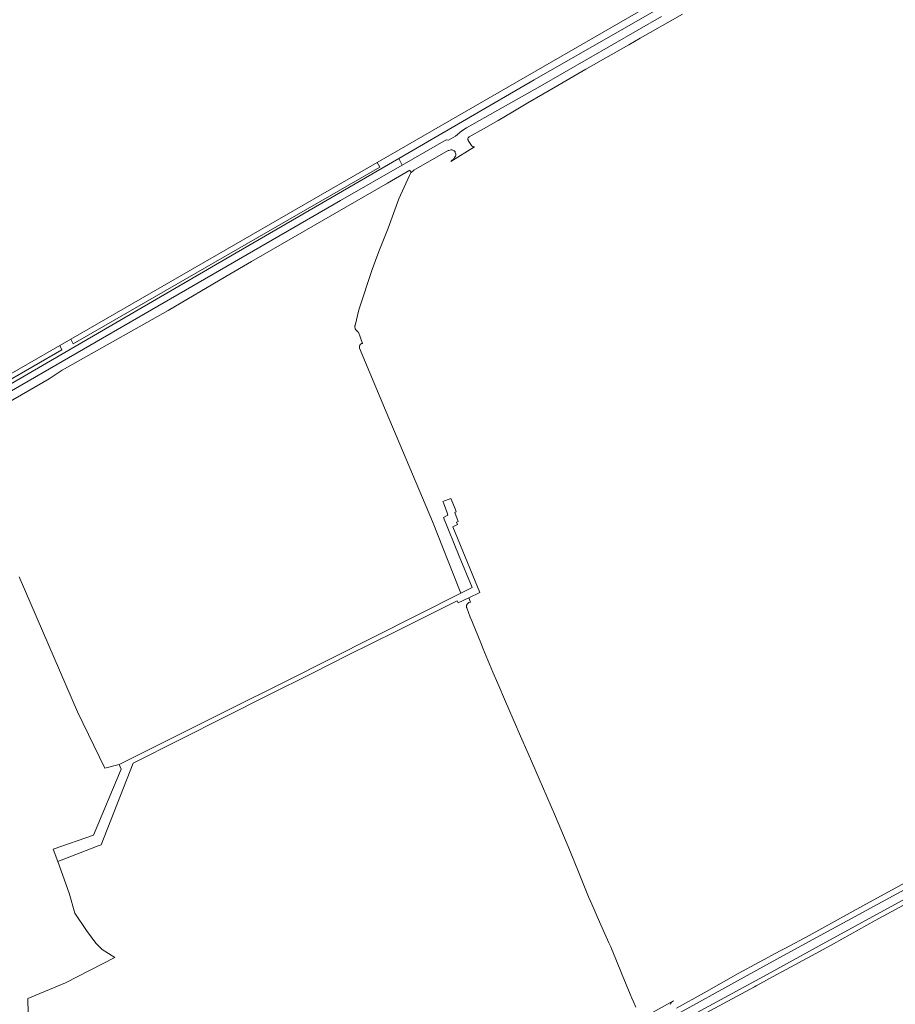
# Model space of a CAD drawing. Extents: x 115983 to 133009, y 544712 to 562000.
# Tile 32 of 46: x 129918 to 130266, y 548977 to 549368. Entities that reach past the tile are written whole.
import ezdxf

# ---------------------------------------------------------------- set-up
doc = ezdxf.new("R2010")
doc.units = 0
for name, color, linetype, lineweight in [('BGT ondergrond$0$B-WE-GR-BEPLANTING_CULTUUR_BOSPLANTSOEN-GV', 90, 'Continuous', 18), ('BGT ondergrond$0$B-WE-GR-GRAS-GV', 60, 'Continuous', 13), ('BGT ondergrond$0$B-WE-OG-TERREIN_ERF-GV', 7, 'Continuous', 18), ('BGT ondergrond$0$B-WE-OG-WEG-GV', 7, 'Continuous', 18), ('BGT ondergrond$0$B-WE-VH-GESLOTENVERHARDING_ASFALT-GV', 10, 'Continuous', 18), ('BGT ondergrond$0$B-WE-VH-OPENVERHARDING_BETONSTRAATSTEEN-GV', 90, 'Continuous', 18)]:
    doc.layers.add(name, color=color, linetype=linetype, lineweight=lineweight)

# ---------------------------------------------------------------- blocks, each defined once
blk = doc.blocks.new('BGT ondergrond')
at = {"layer": 'BGT ondergrond$0$B-WE-GR-BEPLANTING_CULTUUR_BOSPLANTSOEN-GV', "color": 252, "flags": 128}
for points in [[(130060.083, 549311.297), (130028.112, 549292.864), (129938.361, 549241.119), (129939.313, 549239.202), (130061.176, 549309.402)], [(129933.958, 549238.58), (129856.778, 549194.082), (129857.683, 549192.339), (129934.76, 549236.773)]]:
    blk.add_lwpolyline(points, close=True, dxfattribs=at)
at = {"layer": 'BGT ondergrond$0$B-WE-GR-GRAS-GV', "color": 252, "flags": 128}
for points in [[(129856.778, 549194.082), (129933.958, 549238.58), (129938.361, 549241.119), (130028.112, 549292.864), (130060.083, 549311.297), (130208.163, 549396.672)], [(129917.869, 549146.668), (129940.946, 549093.007), (129951.816, 549070.681), (129957.536, 549072.075), (129990.622, 549088.626), (130000, 549093.297), (130024.23, 549105.364), (130093.349, 549140.087), (130093.09, 549140.743), (130092.526, 549142.174), (130082.095, 549168.619), (130063.737, 549212.127), (130053.131, 549237.526), (130053.1, 549237.612), (130053.076, 549237.701), (130053.061, 549237.792), (130053.054, 549237.883), (130053.056, 549237.975), (130053.066, 549238.066), (130053.084, 549238.156), (130053.111, 549238.244), (130053.264, 549238.677), (130053.297, 549238.758), (130053.336, 549238.836), (130053.383, 549238.911), (130053.436, 549238.981), (130053.494, 549239.046), (130053.558, 549239.105), (130053.628, 549239.159), (130053.701, 549239.207), (130053.778, 549239.248), (130053.859, 549239.282), (130053.943, 549239.309), (130054.028, 549239.328), (130054.289, 549239.376), (130052.636, 549243.854), (130052.451, 549243.942), (130052.287, 549244.065), (130051.736, 549244.576), (130051.62, 549244.703), (130051.528, 549244.849), (130051.462, 549245.009), (130051.425, 549245.177), (130051.295, 549246.152), (130051.288, 549246.342), (130051.317, 549246.53), (130052.872, 549252.664), (130058.158, 549268.704), (130060.772, 549275.879), (130064.452, 549285.117), (130068.784, 549296.763), (130072.907, 549306.032), (130073.483, 549307.114), (130073.596, 549307.282), (130073.1, 549308.146), (130064.182, 549303.025), (130010.125, 549271.984), (130000, 549266.009), (129976.986, 549252.429), (129934.901, 549228.72), (129929.684, 549225.356), (129893.094, 549204.262)], [(130162.97, 548975.609), (130161.958, 548977.843), (130161.309, 548979.276), (130160.685, 548980.801), (130157.538, 548988.495), (130156.996, 548989.823), (130153.788, 548997.668), (130153.364, 548998.626), (130152.936, 548999.596), (130152.216, 549001.226), (130148.541, 549009.544), (130145.417, 549016.613), (130144.145, 549019.492), (130140.092, 549029.482), (130136.056, 549039.434), (130135.222, 549041.385), (130130.958, 549051.358), (130125.858, 549063.285), (130124.891, 549065.49), (130121.006, 549074.357), (130116.151, 549085.434), (130115.465, 549087.026), (130111.115, 549097.114), (130108.04, 549104.244), (130106.08, 549108.79), (130102.161, 549118.326), (130101.586, 549119.726), (130097.712, 549129.153), (130097.098, 549130.647), (130096.395, 549132.474), (130095.7, 549134.281), (130095.645, 549134.482), (130095.634, 549134.691), (130095.662, 549135.242), (130095.693, 549135.442), (130095.764, 549135.633), (130095.872, 549135.805), (130096.012, 549135.952), (130096.319, 549136.214), (130096.442, 549136.303), (130096.577, 549136.373), (130097.16, 549136.621), (130096.492, 549138.355), (130092.242, 549136.341), (130091.918, 549137.081), (130080.29, 549131.315), (130067.833, 549125.076), (130048.42, 549115.533), (130034.733, 549108.517), (130016.534, 549099.436), (130000, 549091.148), (129963.103, 549072.652), (129950.394, 549040.143), (129949.147, 549039.726), (129933.123, 549033.503), (129937.633, 549020.998), (129939.961, 549012.955), (129944.618, 549006.181), (129948.322, 549001.101), (129950.862, 548998.561), (129955.836, 548995.413), (129936.257, 548985.332), (129921.229, 548979.061), (129921.705, 548961.202)]]:
    blk.add_lwpolyline(points, dxfattribs=at)
at = {"layer": 'BGT ondergrond$0$B-WE-OG-TERREIN_ERF-GV', "color": 252, "flags": 128}
blk.add_lwpolyline([(129921.705, 548961.202), (129921.229, 548979.061), (129936.257, 548985.332), (129955.836, 548995.413), (129950.862, 548998.561), (129948.322, 549001.101), (129944.618, 549006.181), (129939.961, 549012.955), (129937.633, 549020.998), (129933.123, 549033.503), (129931.254, 549038.431), (129947.291, 549043.998), (129958.366, 549070.277), (129957.536, 549072.075), (129951.816, 549070.681), (129940.946, 549093.007), (129917.869, 549146.668)], dxfattribs=at)
at = {"layer": 'BGT ondergrond$0$B-WE-OG-WEG-GV', "color": 252, "flags": 128}
for points in [[(130068.673, 549312.905), (130122.463, 549344.138), (130196.226, 549386.306), (130252.658, 549418.961), (130257.699, 549421.878), (130309.469, 549451.669)], [(130173.082, 549369.215), (130124.797, 549341.471), (130095.565, 549324.986), (130093.751, 549323.803), (130091.213, 549321.655), (130088.403, 549320.174), (130087.587, 549320.313), (130069.988, 549310.232), (130045.48, 549296.195), (130000, 549269.827), (129891.759, 549207.32)], [(129893.094, 549204.262), (129929.684, 549225.356), (129934.901, 549228.72), (129976.986, 549252.429), (130000, 549266.009), (130010.125, 549271.984), (130064.182, 549303.025), (130073.1, 549308.146), (130073.596, 549307.282), (130073.741, 549307.424), (130074.551, 549308.071), (130074.679, 549308.158), (130088.355, 549315.972), (130088.62, 549316.077), (130089.423, 549316.268), (130089.603, 549316.294), (130089.786, 549316.286), (130089.964, 549316.246), (130090.131, 549316.174), (130090.696, 549315.867), (130090.859, 549315.756), (130090.998, 549315.616), (130091.105, 549315.451), (130091.179, 549315.268), (130091.373, 549314.603), (130091.411, 549314.392), (130091.402, 549314.178), (130091.349, 549313.971), (130091.253, 549313.78), (130090.892, 549313.222), (130090.713, 549312.945), (130090.567, 549312.768), (130089.521, 549311.759), (130089.4, 549311.659), (130098.851, 549317.535), (130098.666, 549317.49), (130098.475, 549317.48), (130098.286, 549317.507), (130098.105, 549317.569), (130097.94, 549317.665), (130097.796, 549317.79), (130097.678, 549317.94), (130097.614, 549318.04), (130096.334, 549320.051), (130096.243, 549320.233), (130096.191, 549320.429), (130096.179, 549320.631), (130096.208, 549320.832), (130096.277, 549321.023), (130096.384, 549321.195), (130096.523, 549321.343), (130096.688, 549321.46), (130102.431, 549324.684), (130108.166, 549327.902), (130114.088, 549331.387), (130120.045, 549334.893), (130131.934, 549341.889), (130143.119, 549348.288), (130160.155, 549358.035), (130164.677, 549360.622), (130181.459, 549370.223)], [(130208.163, 549396.672), (130060.083, 549311.297), (130061.176, 549309.402), (129939.313, 549239.202), (129938.361, 549241.119), (129933.958, 549238.58), (129934.76, 549236.773), (129857.683, 549192.339)], [(129892.048, 549210.386), (130000, 549273.029), (130068.673, 549312.905)], [(130281.767, 549031.489), (130253.156, 549015.931), (130231.86, 549004.127), (130231.854, 549004.124), (130231.849, 549004.121), (130231.843, 549004.118), (130222.397, 548999.116), (130220.287, 548997.999), (130203.654, 548989.03), (130190.144, 548981.42), (130179.076, 548975.237)], [(130176.633, 548976.725), (130176.836, 548977.217), (130176.872, 548977.294), (130176.914, 548977.368), (130176.962, 548977.439), (130177.016, 548977.504), (130177.076, 548977.565), (130177.14, 548977.621), (130177.861, 548978.19), (130169.574, 548973.589)], [(130167.862, 548966.542), (130214.818, 548992.523), (130228.649, 549000), (130297.144, 549037.181)], [(130182.051, 548968.652), (130210.152, 548983.791), (130210.828, 548984.126), (130219.024, 548988.591), (130220.978, 548989.645), (130234.444, 548996.948), (130241.545, 549000.875), (130258.111, 549010.036), (130258.113, 549010.037), (130258.116, 549010.039), (130258.118, 549010.04), (130272.51, 549017.848)], [(130315.525, 549043.502), (130264.392, 549015.706), (130235.836, 549000), (130215.102, 548988.596), (130168.749, 548963.452)]]:
    blk.add_lwpolyline(points, dxfattribs=at)
at = {"layer": 'BGT ondergrond$0$B-WE-VH-GESLOTENVERHARDING_ASFALT-GV', "color": 252, "flags": 128}
blk.add_lwpolyline([(129891.759, 549207.32), (130000, 549269.827), (130045.48, 549296.195), (130069.988, 549310.232), (130068.673, 549312.905), (130000, 549273.029), (129892.048, 549210.386)], dxfattribs=at)
at = {"layer": 'BGT ondergrond$0$B-WE-VH-OPENVERHARDING_BETONSTRAATSTEEN-GV', "color": 252, "flags": 128}
blk.add_lwpolyline([(129990.622, 549088.626), (129957.536, 549072.075), (129958.366, 549070.277), (129947.291, 549043.998), (129931.254, 549038.431), (129933.123, 549033.503), (129949.147, 549039.726), (129950.394, 549040.143), (129963.103, 549072.652), (130000, 549091.148), (130016.534, 549099.436), (130034.733, 549108.517), (130048.42, 549115.533), (130067.833, 549125.076), (130080.29, 549131.315), (130091.918, 549137.081), (130092.242, 549136.341), (130096.492, 549138.355), (130100.893, 549140.441), (130090.124, 549166.564), (130091.989, 549167.397), (130091.608, 549168.317), (130092.339, 549168.609), (130090.928, 549172.217), (130091.564, 549172.416), (130091.073, 549173.598), (130089.482, 549177.431), (130089.341, 549177.771), (130086.252, 549176.539), (130086.436, 549176.038), (130087.737, 549172.496), (130087.915, 549172.01), (130088.237, 549171.133), (130086.492, 549170.223), (130092.665, 549154.886), (130097.83, 549142.338), (130093.349, 549140.087), (130024.23, 549105.364), (130000, 549093.297)], close=True, dxfattribs=at)

msp = doc.modelspace()

# ---------------------------------------------------------------- block references
msp.add_blockref('BGT ondergrond', (0, 0))

doc.saveas('drawing.dxf')
